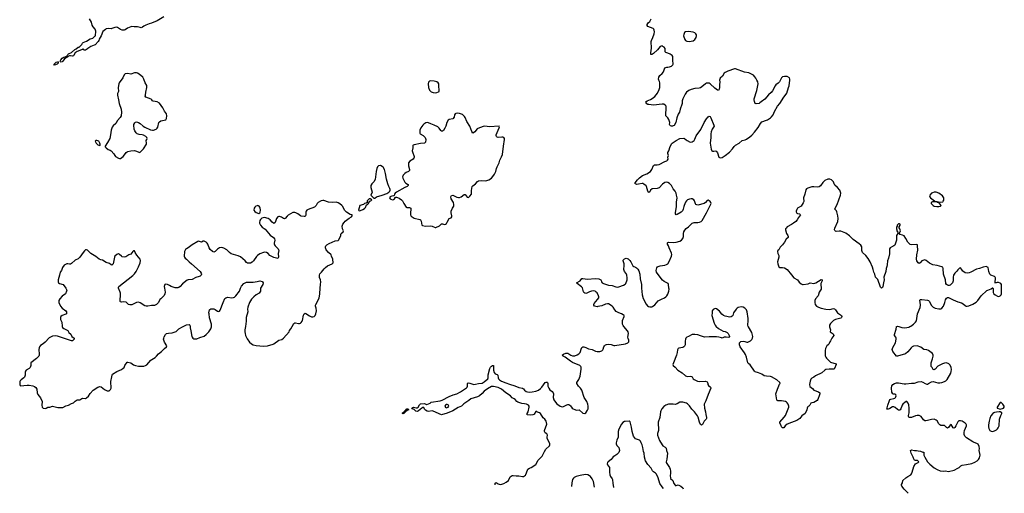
# Model space of a CAD drawing. Header units: inches. Extents: x 1954800 to 2060275, y 904969 to 1016298.
# Tile 4 of 77: x 1973611 to 1994518, y 906460 to 916511. Entities that reach past the tile are written whole.
import ezdxf

# ---------------------------------------------------------------- set-up
doc = ezdxf.new("R2010")
doc.units = ezdxf.units.IN
doc.header["$MEASUREMENT"] = 0
for name, color, linetype in [('B9970', 7, 'Continuous'), ('B9971', 7, 'Continuous'), ('B9980', 7, 'Continuous'), ('B9981', 7, 'Continuous'), ('B9990', 7, 'Continuous'), ('B9991', 7, 'Continuous')]:
    doc.layers.add(name, color=color, linetype=linetype)

msp = doc.modelspace()

# ---------------------------------------------------------------- linework, layer by layer
at = {"layer": 'B9970', "color": 6, "elevation": 700}
for points in [[(1974513, 910000), (1974521, 909981), (1974550, 909954), (1974608, 909928), (1974632, 909912), (1974651, 909870), (1974695, 909835), (1974719, 909790), (1974765, 909750), (1974765, 909730), (1974730, 909697), (1974710, 909695), (1974410, 909797), (1974370, 909803), (1974308, 909792), (1974264, 909776), (1974239, 909761), (1974150, 909665), (1974109, 909631), (1974050, 909593), (1974032, 909570), (1974024, 909550), (1974019, 909510), (1974027, 909410), (1974026, 909390), (1974018, 909370), (1973970, 909321), (1973848, 909232), (1973847, 909170), (1973834, 909130), (1973810, 909105), (1973745, 909070), (1973732, 909050), (1973727, 909033), (1973724, 908970), (1973714, 908926), (1973699, 908910), (1973644, 908870), (1973624, 908850), (1973615, 908830), (1973611, 908810), (1973615, 908790), (1973611, 908770), (1973618, 908750), (1973630, 908744), (1973767, 908753), (1973810, 908752), (1973890, 908737), (1973923, 908723), (1973950, 908706), (1973973, 908670), (1973984, 908590), (1973996, 908556), (1974050, 908484), (1974085, 908410), (1974089, 908390), (1974078, 908350), (1974078, 908330), (1974089, 908289), (1974110, 908263), (1974150, 908259), (1974170, 908268), (1974210, 908285), (1974250, 908290), (1974310, 908307), (1974423, 908283), (1974530, 908282), (1974590, 908313), (1974650, 908328), (1974710, 908365), (1974750, 908382), (1974790, 908418), (1974830, 908445), (1974890, 908445), (1974930, 908475), (1974950, 908481), (1975010, 908475), (1975030, 908484), (1975070, 908524), (1975110, 908579), (1975170, 908645), (1975270, 908711), (1975310, 908724), (1975339, 908719), (1975410, 908661), (1975470, 908633), (1975508, 908632), (1975521, 908639), (1975540, 908660), (1975550, 908690), (1975548, 908830), (1975570, 908930), (1975572, 908970), (1975581, 908990), (1975670, 909044), (1975770, 909088), (1975810, 909113), (1975828, 909132), (1975846, 909174), (1975890, 909241), (1975910, 909244), (1975970, 909232), (1976030, 909189), (1976070, 909170), (1976130, 909160), (1976250, 909161), (1976281, 909170), (1976310, 909189), (1976398, 909282), (1976420, 909300), (1976490, 909343), (1976519, 909370), (1976560, 909420), (1976625, 909470), (1976684, 909536), (1976728, 909570), (1976733, 909590), (1976686, 909666), (1976666, 909730), (1976668, 909752), (1976679, 909781), (1976708, 909832), (1976729, 909851), (1976770, 909860), (1976850, 909864), (1976890, 909876), (1976930, 909897), (1976990, 909950), (1977070, 909996), (1977079, 910000)], [(1977228, 910000), (1977229, 909970), (1977245, 909910), (1977266, 909790), (1977273, 909770), (1977290, 909751), (1977310, 909739), (1977330, 909736), (1977370, 909739), (1977435, 909765), (1977530, 909794), (1977570, 909827), (1977626, 909890), (1977668, 909950), (1977682, 909990), (1977682, 910000)], [(1978404, 910000), (1978394, 909930), (1978392, 909890), (1978395, 909850), (1978406, 909810), (1978438, 909738), (1978490, 909669), (1978530, 909635), (1978570, 909613), (1978630, 909599), (1978790, 909583), (1978870, 909592), (1978990, 909622), (1979010, 909632), (1979110, 909707), (1979174, 909726), (1979210, 909755), (1979330, 909888), (1979343, 909917), (1979370, 909950), (1979398, 910000)]]:
    msp.add_lwpolyline(points, dxfattribs=at)
at = {"layer": 'B9971', "color": 6}
for points, elevation in [([(1976673, 916570), (1976530, 916489), (1976410, 916435), (1976358, 916422), (1976286, 916394), (1976247, 916373), (1976221, 916350), (1976190, 916340), (1976170, 916342), (1976110, 916361), (1976043, 916357), (1975990, 916365), (1975970, 916363), (1975898, 916330), (1975850, 916295), (1975830, 916288), (1975810, 916287), (1975786, 916290), (1975750, 916303), (1975690, 916344), (1975670, 916351), (1975630, 916349), (1975570, 916322), (1975550, 916318), (1975490, 916325), (1975450, 916316), (1975430, 916305), (1975379, 916261), (1975344, 916170), (1975299, 916101), (1975291, 916070), (1975280, 916050), (1975210, 915980), (1975190, 915967), (1975119, 915941), (1975059, 915901), (1975050, 915890), (1975010, 915867), (1974985, 915865), (1974969, 915870), (1974968, 915888), (1974950, 915889), (1974940, 915880), (1974890, 915857), (1974830, 915839), (1974790, 915806), (1974763, 915757), (1974750, 915741), (1974730, 915739), (1974690, 915746), (1974670, 915745), (1974645, 915735), (1974630, 915720), (1974563, 915677), (1974530, 915633), (1974510, 915617), (1974490, 915611), (1974477, 915617), (1974471, 915630), (1974483, 915657), (1974510, 915692), (1974550, 915719), (1974576, 915724), (1974616, 915744), (1974632, 915770), (1974650, 915786), (1974710, 915814), (1974783, 915877), (1974809, 915890), (1974854, 915926), (1974870, 915931), (1974910, 915961), (1974930, 915983), (1974941, 916010), (1974956, 916024), (1975030, 916053), (1975110, 916102), (1975163, 916117), (1975210, 916167), (1975218, 916170), (1975230, 916270), (1975213, 916313), (1975170, 916362), (1975150, 916393), (1975137, 916457), (1975090, 916526)], 600), ([(1980000, 912662), (1979946, 912630), (1979930, 912612), (1979905, 912570), (1979868, 912532), (1979734, 912486), (1979708, 912470), (1979691, 912450), (1979683, 912430), (1979685, 912370), (1979678, 912350), (1979663, 912337), (1979650, 912333), (1979590, 912338), (1979570, 912347), (1979518, 912390), (1979473, 912413), (1979450, 912422), (1979410, 912421), (1979314, 912366), (1979290, 912344), (1979250, 912294), (1979238, 912290), (1979230, 912288), (1979210, 912295), (1979170, 912318), (1979130, 912333), (1979110, 912333), (1979094, 912326), (1979061, 912290), (1979034, 912206), (1979030, 912199), (1979010, 912189), (1978970, 912216), (1978930, 912263), (1978890, 912293), (1978810, 912312), (1978750, 912297), (1978727, 912273), (1978713, 912247), (1978703, 912210), (1978704, 912190), (1978722, 912150), (1978762, 912110), (1978822, 912062), (1978930, 911938), (1979001, 911890), (1979022, 911862), (1979025, 911830), (1979012, 911770), (1979012, 911750), (1979019, 911730), (1979034, 911710), (1979098, 911650), (1979109, 911629), (1979110, 911610), (1979102, 911550), (1979109, 911470), (1979090, 911445), (1979010, 911465), (1978950, 911490), (1978924, 911510), (1978887, 911550), (1978851, 911571), (1978810, 911575), (1978790, 911573), (1978710, 911544), (1978657, 911510), (1978636, 911484), (1978576, 911390), (1978550, 911364), (1978510, 911347), (1978470, 911343), (1978450, 911347), (1978430, 911361), (1978396, 911396), (1978296, 911475), (1978250, 911499), (1978103, 911543), (1978064, 911570), (1978010, 911625), (1977945, 911665), (1977906, 911674), (1977850, 911666), (1977810, 911641), (1977761, 911590), (1977730, 911579), (1977703, 911590), (1977654, 911634), (1977634, 911670), (1977607, 911750), (1977594, 911770), (1977570, 911790), (1977530, 911808), (1977510, 911808), (1977470, 911790), (1977410, 911811), (1977390, 911804), (1977274, 911730), (1977190, 911666), (1977150, 911649), (1977130, 911634), (1977109, 911590), (1977103, 911490), (1977108, 911470), (1977125, 911450), (1977153, 911430), (1977208, 911370), (1977261, 911330), (1977441, 911170), (1977466, 911130), (1977471, 911110), (1977465, 911090), (1977444, 911070), (1977422, 911058), (1977350, 911038), (1977270, 910994), (1977190, 910987), (1977170, 910980), (1977070, 910905), (1977021, 910850), (1976991, 910829), (1976970, 910821), (1976950, 910817), (1976910, 910818), (1976830, 910846), (1976790, 910873), (1976750, 910892), (1976710, 910900), (1976690, 910893), (1976679, 910850), (1976684, 910810), (1976702, 910730), (1976695, 910690), (1976679, 910661), (1976605, 910590), (1976589, 910570), (1976561, 910510), (1976516, 910464), (1976470, 910448), (1976410, 910448), (1976332, 910428), (1976294, 910430), (1976270, 910438), (1976170, 910499), (1976130, 910513), (1976090, 910509), (1975990, 910463), (1975950, 910457), (1975919, 910470), (1975870, 910513), (1975817, 910523), (1975770, 910518), (1975750, 910524), (1975747, 910530), (1975744, 910570), (1975753, 910650), (1975748, 910710), (1975746, 910730), (1975709, 910810), (1975707, 910830), (1975717, 910850), (1976010, 911080), (1976050, 911120), (1976086, 911170), (1976134, 911266), (1976166, 911350), (1976177, 911397), (1976172, 911430), (1976095, 911515), (1976065, 911570), (1976050, 911608), (1976030, 911609), (1976010, 911589), (1975970, 911534), (1975930, 911519), (1975864, 911476), (1975830, 911469), (1975790, 911476), (1975770, 911489), (1975731, 911531), (1975710, 911540), (1975690, 911537), (1975670, 911526), (1975630, 911490), (1975621, 911470), (1975593, 911330), (1975570, 911304), (1975550, 911307), (1975516, 911336), (1975450, 911358), (1975371, 911411), (1975330, 911418), (1975296, 911430), (1975230, 911483), (1975124, 911550), (1975050, 911621), (1975030, 911627), (1975010, 911624), (1974990, 911607), (1974958, 911570), (1974890, 911468), (1974850, 911439), (1974790, 911408), (1974710, 911336), (1974690, 911325), (1974670, 911325), (1974630, 911333), (1974610, 911330), (1974581, 911319), (1974558, 911302), (1974520, 911250), (1974499, 911190), (1974469, 911151), (1974457, 911090), (1974426, 910990), (1974428, 910950), (1974437, 910930), (1974455, 910915), (1974533, 910893), (1974590, 910810), (1974610, 910770), (1974608, 910750), (1974582, 910690), (1974510, 910644), (1974462, 910590), (1974442, 910550), (1974444, 910510), (1974480, 910430), (1974515, 910390), (1974590, 910330), (1974603, 910310), (1974608, 910290), (1974602, 910270), (1974590, 910261), (1974510, 910233), (1974486, 910210), (1974479, 910190), (1974479, 910150), (1974502, 910090), (1974509, 910009), (1974513, 910000)], 700), ([(1977682, 910000), (1977682, 910050), (1977642, 910182), (1977631, 910269), (1977630, 910291), (1977643, 910350), (1977650, 910361), (1977670, 910374), (1977710, 910377), (1977730, 910374), (1977761, 910361), (1977810, 910325), (1977830, 910317), (1977850, 910323), (1977870, 910347), (1977931, 910509), (1977970, 910592), (1977990, 910610), (1978030, 910624), (1978110, 910607), (1978150, 910612), (1978170, 910624), (1978197, 910650), (1978279, 910750), (1978300, 910810), (1978323, 910857), (1978370, 910909), (1978430, 910940), (1978450, 910943), (1978570, 910941), (1978650, 910952), (1978710, 910968), (1978757, 910957), (1978769, 910949), (1978779, 910930), (1978772, 910890), (1978726, 910814), (1978722, 910750), (1978713, 910727), (1978694, 910710), (1978629, 910671), (1978579, 910630), (1978530, 910581), (1978487, 910510), (1978455, 910410), (1978450, 910370), (1978453, 910310), (1978419, 910190), (1978419, 910110), (1978404, 910000)], 700), ([(1980000, 910992), (1979980, 911040), (1979974, 911070), (1979976, 911090), (1979986, 911114), (1980000, 911129)], 700), ([(1979398, 910000), (1979434, 910066), (1979450, 910076), (1979470, 910078), (1979530, 910064), (1979550, 910065), (1979570, 910072), (1979590, 910088), (1979609, 910111), (1979616, 910130), (1979637, 910243), (1979650, 910271), (1979670, 910280), (1979690, 910276), (1979767, 910227), (1979810, 910208), (1979833, 910207), (1979866, 910214), (1979886, 910234), (1979901, 910270), (1979911, 910330), (1979905, 910390), (1979893, 910430), (1979891, 910450), (1979897, 910470), (1979970, 910599), (1979987, 910690), (1979990, 910814), (1980000, 910894)], 700), ([(1977079, 910000), (1977150, 910034), (1977210, 910040), (1977223, 910030), (1977228, 910010), (1977228, 910000)], 700)]:
    msp.add_lwpolyline(points, dxfattribs=dict(at, elevation=elevation))
for points, elevation in [([(1974350, 915546), (1974339, 915550), (1974344, 915556), (1974345, 915570), (1974370, 915599), (1974388, 915612), (1974410, 915618), (1974434, 915610), (1974431, 915609), (1974427, 915590), (1974406, 915570)], 600), ([(1976090, 915385), (1976050, 915384), (1975970, 915358), (1975910, 915366), (1975850, 915359), (1975830, 915342), (1975800, 915280), (1975722, 915170), (1975715, 915150), (1975703, 915070), (1975708, 914990), (1975690, 914945), (1975685, 914910), (1975710, 914810), (1975724, 914730), (1975766, 914610), (1975773, 914550), (1975766, 914470), (1975746, 914434), (1975684, 914370), (1975652, 914310), (1975598, 914262), (1975572, 914228), (1975554, 914170), (1975540, 914070), (1975523, 913990), (1975478, 913902), (1975425, 913830), (1975426, 913810), (1975446, 913790), (1975490, 913759), (1975530, 913745), (1975556, 913730), (1975610, 913661), (1975628, 913628), (1975648, 913608), (1975710, 913570), (1975730, 913564), (1975750, 913568), (1975810, 913610), (1975839, 913641), (1975874, 913690), (1975890, 913704), (1975910, 913712), (1975970, 913726), (1976050, 913733), (1976090, 913723), (1976137, 913697), (1976150, 913694), (1976170, 913702), (1976240, 913770), (1976300, 913870), (1976305, 913890), (1976299, 913950), (1976311, 913970), (1976315, 913990), (1976307, 914010), (1976288, 914030), (1976239, 914059), (1976210, 914067), (1976150, 914072), (1976106, 914090), (1976081, 914110), (1976055, 914150), (1976042, 914190), (1976033, 914270), (1976037, 914290), (1976055, 914325), (1976070, 914337), (1976090, 914341), (1976130, 914332), (1976170, 914310), (1976235, 914250), (1976268, 914230), (1976390, 914174), (1976430, 914164), (1976450, 914165), (1976510, 914189), (1976533, 914210), (1976545, 914230), (1976566, 914330), (1976576, 914344), (1976610, 914365), (1976713, 914387), (1976728, 914412), (1976734, 914470), (1976730, 914510), (1976686, 914570), (1976650, 914640), (1976579, 914739), (1976530, 914766), (1976443, 914783), (1976429, 914790), (1976419, 914810), (1976403, 914823), (1976287, 914870), (1976278, 914890), (1976279, 914910), (1976286, 914970), (1976311, 915069), (1976311, 915111), (1976275, 915170), (1976248, 915250), (1976224, 915290), (1976150, 915353), (1976110, 915378)], 700), ([(1975230, 913944), (1975222, 913938), (1975216, 913930), (1975231, 913890), (1975270, 913857), (1975310, 913838), (1975322, 913850), (1975321, 913870), (1975315, 913890), (1975292, 913930), (1975270, 913941), (1975250, 913944)], 700), ([(1978670, 912566), (1978650, 912564), (1978627, 912553), (1978601, 912530), (1978588, 912510), (1978582, 912470), (1978602, 912442), (1978630, 912421), (1978690, 912398), (1978709, 912411), (1978716, 912424), (1978723, 912470), (1978717, 912517), (1978710, 912535), (1978694, 912554)], 700)]:
    msp.add_lwpolyline(points, close=True, dxfattribs=dict(at, elevation=elevation))
at = {"layer": 'B9980', "color": 6, "elevation": 600}
for points in [[(1983705, 906636), (1983707, 906670), (1983710, 906676), (1983730, 906687), (1983750, 906678), (1983770, 906660), (1983810, 906645), (1983850, 906652), (1983893, 906670), (1983942, 906698), (1983987, 906730), (1984028, 906812), (1984065, 906835), (1984090, 906837), (1984152, 906828), (1984210, 906830), (1984290, 906814), (1984310, 906817), (1984330, 906827), (1984350, 906847), (1984358, 906862), (1984390, 906950), (1984403, 906970), (1984433, 906990), (1984470, 907006), (1984569, 907070), (1984620, 907160), (1984704, 907250), (1984754, 907346), (1984786, 907394), (1984863, 907470), (1984869, 907490), (1984869, 907510), (1984813, 907630), (1984809, 907650), (1984816, 907696), (1984801, 907721), (1984770, 907746), (1984752, 907770), (1984752, 907790), (1984803, 907930), (1984800, 907960), (1984787, 907990), (1984758, 908030), (1984724, 908064), (1984670, 908152), (1984650, 908170), (1984605, 908185), (1984590, 908199), (1984570, 908194), (1984538, 908142), (1984529, 908131), (1984510, 908122), (1984450, 908117), (1984386, 908126), (1984383, 908130), (1984386, 908150), (1984406, 908190), (1984431, 908290), (1984430, 908310), (1984414, 908330), (1984371, 908351), (1984330, 908360), (1984270, 908365), (1984190, 908397), (1984168, 908410), (1984130, 908450), (1984110, 908464), (1984065, 908485), (1984030, 908530), (1983935, 908595), (1983840, 908670), (1983770, 908704), (1983670, 908729), (1983630, 908724), (1983542, 908678), (1983475, 908630), (1983430, 908576), (1983376, 908530), (1983331, 908510), (1983190, 908465), (1983148, 908430), (1983041, 908359), (1982989, 908311), (1982918, 908282), (1982810, 908210), (1982690, 908161), (1982618, 908142), (1982590, 908129), (1982570, 908125), (1982390, 908204), (1982370, 908207), (1982290, 908199), (1982265, 908205), (1982225, 908225), (1982204, 908244), (1982190, 908282), (1982170, 908279), (1982150, 908270), (1982081, 908210), (1982050, 908198), (1982024, 908204), (1981990, 908236), (1981942, 908250), (1981938, 908270), (1981970, 908290), (1982030, 908273), (1982050, 908272), (1982070, 908285), (1982100, 908340), (1982123, 908357), (1982204, 908364), (1982250, 908342), (1982257, 908343), (1982326, 908374), (1982350, 908396), (1982538, 908422), (1982583, 908437), (1982730, 908516), (1982813, 908547), (1982891, 908569), (1982970, 908610), (1983100, 908700), (1983110, 908710), (1983117, 908730), (1983118, 908790), (1983130, 908804), (1983170, 908799), (1983230, 908773), (1983250, 908770), (1983290, 908775), (1983350, 908790), (1983430, 908796), (1983470, 908822), (1983550, 908890), (1983556, 908910), (1983555, 908975), (1983597, 909110), (1983610, 909136), (1983630, 909157), (1983650, 909171), (1983670, 909172), (1983670, 909070), (1983685, 909025), (1983710, 908998), (1983750, 908984), (1983766, 908970), (1983774, 908910), (1983781, 908890), (1983798, 908870), (1983843, 908843), (1983930, 908803), (1984010, 908773), (1984122, 908742), (1984210, 908708), (1984289, 908689), (1984310, 908675), (1984330, 908649), (1984362, 908622), (1984390, 908613), (1984429, 908609), (1984490, 908612), (1984570, 908628), (1984625, 908650), (1984670, 908682), (1984699, 908710), (1984770, 908808), (1984790, 908820), (1984810, 908819), (1984818, 908810), (1984824, 908790), (1984828, 908730), (1984843, 908690), (1984870, 908657), (1984920, 908620), (1984938, 908590), (1984942, 908570), (1984939, 908490), (1984950, 908440), (1985009, 908369), (1985041, 908341), (1985090, 908310), (1985130, 908298), (1985158, 908302), (1985230, 908340), (1985250, 908345), (1985270, 908342), (1985290, 908333), (1985310, 908317), (1985343, 908263), (1985361, 908250), (1985395, 908235), (1985430, 908226), (1985490, 908231), (1985570, 908163), (1985610, 908156), (1985630, 908171), (1985670, 908227), (1985680, 908250), (1985683, 908310), (1985673, 908350), (1985650, 908410), (1985609, 908469), (1985596, 908496), (1985546, 908650), (1985536, 908670), (1985522, 908690), (1985478, 908730), (1985443, 908790), (1985442, 908810), (1985485, 908875), (1985512, 908948), (1985534, 909094), (1985530, 909137), (1985524, 909150), (1985502, 909170), (1985350, 909236), (1985303, 909263), (1985190, 909348), (1985150, 909370), (1985132, 909390), (1985156, 909410), (1985210, 909433), (1985230, 909436), (1985250, 909432), (1985313, 909393), (1985350, 909380), (1985400, 909380), (1985445, 909395), (1985482, 909418), (1985510, 909449), (1985540, 909540), (1985550, 909557), (1985570, 909570), (1985590, 909570), (1985630, 909557), (1985690, 909529), (1985769, 909509), (1985838, 909478), (1985870, 909470), (1985930, 909469), (1985970, 909484), (1985990, 909501), (1986001, 909519), (1986014, 909570), (1986027, 909590), (1986049, 909612), (1986070, 909620), (1986110, 909624), (1986170, 909620), (1986230, 909596), (1986250, 909596), (1986471, 909629), (1986522, 909650), (1986546, 909674), (1986547, 909710), (1986528, 909748), (1986525, 909770), (1986539, 909850), (1986530, 909884), (1986515, 909910), (1986440, 910000)], [(1988402, 910000), (1988450, 909960), (1988550, 909902), (1988590, 909891), (1988630, 909871), (1988651, 909850), (1988676, 909810), (1988685, 909790), (1988680, 909780), (1988671, 909769), (1988610, 909775), (1988570, 909772), (1988530, 909755), (1988510, 909756), (1988455, 909775), (1988410, 909778), (1988250, 909783), (1988150, 909776), (1988110, 909785), (1988070, 909803), (1988010, 909821), (1987950, 909833), (1987892, 909828), (1987810, 909791), (1987776, 909770), (1987757, 909750), (1987746, 909730), (1987739, 909690), (1987740, 909610), (1987730, 909584), (1987714, 909566), (1987690, 909553), (1987610, 909542), (1987591, 909530), (1987583, 909517), (1987577, 909503), (1987572, 909450), (1987560, 909390), (1987491, 909230), (1987479, 909190), (1987486, 909170), (1987530, 909137), (1987584, 909070), (1987677, 909017), (1987747, 908950), (1987790, 908941), (1987850, 908944), (1987878, 908938), (1987892, 908930), (1987912, 908892), (1987930, 908873), (1988003, 908843), (1988050, 908834), (1988170, 908837), (1988205, 908825), (1988218, 908810), (1988225, 908790), (1988225, 908770), (1988236, 908750), (1988279, 908710), (1988286, 908690), (1988230, 908555), (1988181, 908419), (1988143, 908350), (1988153, 908267), (1988172, 908190), (1988179, 908130), (1988194, 908066), (1988196, 908050), (1988190, 908034), (1988146, 907994), (1988110, 907918), (1988090, 907907), (1988070, 907918), (1988043, 907970), (1988018, 908078), (1988006, 908106), (1987937, 908190), (1987884, 908244), (1987830, 908313), (1987790, 908358), (1987770, 908370), (1987694, 908394), (1987650, 908396), (1987630, 908391), (1987570, 908360), (1987530, 908347), (1987490, 908348), (1987466, 908354), (1987386, 908354), (1987330, 908329), (1987290, 908301), (1987248, 908252), (1987226, 908210), (1987219, 908190), (1987206, 908070), (1987168, 907970), (1987172, 907790), (1987152, 907730), (1987152, 907690), (1987199, 907579), (1987254, 907490), (1987270, 907469), (1987316, 907436), (1987335, 907415), (1987346, 907366), (1987369, 907310), (1987355, 907185), (1987339, 907130), (1987341, 907110), (1987350, 907090), (1987407, 907007), (1987426, 906970), (1987431, 906930), (1987431, 906889), (1987424, 906830), (1987427, 906787), (1987433, 906773), (1987476, 906730), (1987501, 906670), (1987529, 906630), (1987530, 906622), (1987550, 906623), (1987590, 906640), (1987652, 906612), (1987690, 906579), (1987698, 906556)], [(1990000, 907965), (1989907, 907930), (1989866, 907895), (1989854, 907870), (1989836, 907850), (1989830, 907846), (1989808, 907848), (1989790, 907869), (1989780, 907900), (1989749, 907950), (1989749, 907970), (1989845, 908075), (1989870, 908110), (1989930, 908252), (1989941, 908290), (1989941, 908310), (1989929, 908350), (1989910, 908379), (1989890, 908397), (1989870, 908405), (1989790, 908421), (1989730, 908419), (1989710, 908424), (1989692, 908432), (1989685, 908445), (1989670, 908570), (1989703, 908670), (1989747, 908773), (1989759, 908790), (1989755, 908810), (1989687, 908867), (1989575, 908935), (1989550, 908941), (1989467, 908947), (1989416, 908956), (1989366, 908986), (1989297, 909017), (1989230, 909039), (1989217, 909050), (1989125, 909185), (1989090, 909210), (1989072, 909232), (1989042, 909350), (1989022, 909402), (1989001, 909441), (1988911, 909570), (1988893, 909610), (1988894, 909650), (1988909, 909670), (1988922, 909678), (1988973, 909687), (1989010, 909683), (1989050, 909669), (1989070, 909667), (1989130, 909697), (1989158, 909722), (1989174, 909750), (1989177, 909790), (1989159, 909870), (1989084, 909990), (1989080, 910000)], [(1987278, 906564), (1987250, 906594), (1987206, 906666), (1987170, 906789), (1987130, 906866), (1987110, 906887), (1987070, 906914), (1987050, 906934), (1987019, 906990), (1986948, 907070), (1986899, 907150), (1986878, 907230), (1986870, 907309), (1986859, 907350), (1986845, 907430), (1986830, 907485), (1986810, 907534), (1986790, 907566), (1986770, 907585), (1986690, 907618), (1986642, 907670), (1986613, 907770), (1986605, 907865), (1986570, 907979), (1986550, 907992), (1986470, 907986), (1986450, 907981), (1986419, 907961), (1986390, 907926), (1986330, 907819), (1986317, 907770), (1986318, 907650), (1986293, 907590), (1986276, 907530), (1986276, 907510), (1986290, 907477), (1986336, 907430), (1986346, 907370), (1986343, 907350), (1986330, 907325), (1986290, 907280), (1986250, 907252), (1986209, 907231), (1986170, 907176), (1986106, 907130), (1986091, 907110), (1986085, 907085), (1986090, 907061), (1986115, 907035), (1986132, 907010), (1986133, 906907), (1986139, 906850), (1986155, 906815), (1986189, 906770), (1986195, 906755), (1986204, 906670), (1986221, 906590), (1986223, 906585)], [(1985818, 906593), (1985795, 906710), (1985770, 906768), (1985730, 906816), (1985710, 906832), (1985676, 906850), (1985630, 906861), (1985550, 906848), (1985510, 906835), (1985424, 906816), (1985385, 906795), (1985370, 906781), (1985352, 906750), (1985336, 906684), (1985325, 906603)]]:
    msp.add_lwpolyline(points, dxfattribs=at)
for points in [[(1981746, 908146), (1981739, 908150), (1981741, 908170), (1981781, 908199), (1981790, 908214), (1981801, 908219), (1981829, 908250), (1981851, 908250), (1981872, 908230), (1981850, 908225), (1981817, 908203), (1981770, 908150)], [(1982690, 908342), (1982670, 908341), (1982651, 908330), (1982641, 908310), (1982643, 908303), (1982648, 908288), (1982659, 908279), (1982670, 908274), (1982690, 908278), (1982710, 908291), (1982724, 908310), (1982710, 908334)]]:
    msp.add_lwpolyline(points, close=True, dxfattribs=at)
at = {"layer": 'B9981', "color": 6}
for points, elevation in [([(1986440, 910000), (1986422, 910022), (1986408, 910050), (1986411, 910130), (1986445, 910210), (1986444, 910230), (1986426, 910250), (1986392, 910272), (1986330, 910290), (1986279, 910319), (1986250, 910350), (1986213, 910410), (1986194, 910430), (1986110, 910478), (1986090, 910483), (1986050, 910476), (1985970, 910440), (1985890, 910422), (1985870, 910419), (1985842, 910422), (1985819, 910430), (1985801, 910450), (1985801, 910470), (1985812, 910490), (1985883, 910570), (1985905, 910610), (1985907, 910630), (1985903, 910650), (1985870, 910712), (1985855, 910730), (1985830, 910748), (1985790, 910758), (1985753, 910753), (1985710, 910738), (1985650, 910707), (1985630, 910703), (1985610, 910707), (1985590, 910721), (1985579, 910739), (1985558, 910818), (1985539, 910839), (1985446, 910910), (1985433, 910930), (1985509, 910970), (1985550, 911015), (1985570, 911017), (1985670, 911007), (1985830, 911017), (1985905, 911010), (1985938, 910998), (1985951, 910990), (1985958, 910978), (1985967, 910950), (1985981, 910930), (1986010, 910913), (1986110, 910877), (1986190, 910867), (1986270, 910839), (1986310, 910835), (1986330, 910839), (1986430, 910876), (1986465, 910895), (1986479, 910910), (1986507, 910993), (1986509, 911030), (1986503, 911090), (1986486, 911126), (1986455, 911170), (1986442, 911210), (1986441, 911230), (1986448, 911272), (1986447, 911330), (1986427, 911390), (1986428, 911410), (1986450, 911437), (1986492, 911452), (1986530, 911434), (1986563, 911403), (1986588, 911370), (1986631, 911290), (1986650, 911275), (1986690, 911261), (1986710, 911247), (1986737, 911217), (1986760, 911180), (1986782, 911110), (1986787, 911010), (1986814, 910890), (1986815, 910810), (1986830, 910670), (1986852, 910592), (1986910, 910475), (1986940, 910440), (1986964, 910424), (1986990, 910415), (1987030, 910418), (1987050, 910427), (1987097, 910463), (1987170, 910542), (1987237, 910583), (1987301, 910610), (1987332, 910630), (1987350, 910651), (1987372, 910688), (1987393, 910750), (1987399, 910790), (1987397, 910810), (1987385, 910890), (1987377, 910910), (1987353, 910930), (1987295, 910955), (1987263, 910983), (1987150, 911130), (1987136, 911156), (1987128, 911190), (1987138, 911242), (1987155, 911265), (1987170, 911276), (1987210, 911290), (1987310, 911302), (1987344, 911316), (1987370, 911332), (1987401, 911379), (1987448, 911490), (1987457, 911530), (1987450, 911559), (1987401, 911670), (1987390, 911710), (1987368, 911750), (1987365, 911775), (1987375, 911785), (1987390, 911790), (1987490, 911782), (1987548, 911788), (1987630, 911810), (1987661, 911830), (1987690, 911870), (1987707, 911910), (1987707, 911970), (1987714, 912010), (1987735, 912045), (1987763, 912077), (1987810, 912113), (1987890, 912193), (1987930, 912205), (1988012, 912208), (1988046, 912214), (1988081, 912230), (1988102, 912250), (1988196, 912410), (1988292, 912610), (1988289, 912630), (1988275, 912650), (1988230, 912682), (1988207, 912673), (1988170, 912629), (1988148, 912612), (1988010, 912578), (1987990, 912580), (1987970, 912587), (1987960, 912600), (1987941, 912670), (1987926, 912690), (1987888, 912708), (1987870, 912710), (1987830, 912704), (1987790, 912685), (1987770, 912666), (1987750, 912636), (1987717, 912570), (1987710, 912549), (1987702, 912490), (1987686, 912454), (1987654, 912426), (1987570, 912375), (1987550, 912369), (1987535, 912390), (1987533, 912410), (1987560, 912550), (1987558, 912642), (1987568, 912730), (1987559, 912790), (1987548, 912830), (1987530, 912873), (1987490, 912924), (1987451, 912990), (1987410, 913032), (1987370, 913057), (1987350, 913063), (1987310, 913057), (1987260, 913020), (1987190, 912943), (1987150, 912928), (1987042, 912918), (1987007, 912893), (1986990, 912861), (1986970, 912843), (1986950, 912870), (1986923, 912970), (1986910, 912987), (1986864, 913024), (1986850, 913034), (1986830, 913037), (1986750, 913017), (1986715, 913015), (1986686, 913026), (1986681, 913030), (1986679, 913050), (1986727, 913113), (1986770, 913157), (1986836, 913204), (1986930, 913237), (1987003, 913290), (1987033, 913330), (1987070, 913417), (1987090, 913428), (1987150, 913428), (1987190, 913435), (1987310, 913505), (1987350, 913519), (1987369, 913531), (1987378, 913550), (1987373, 913590), (1987384, 913630), (1987373, 913670), (1987375, 913690), (1987396, 913730), (1987422, 913818), (1987456, 913884), (1987466, 913894), (1987552, 913948), (1987630, 913988), (1987710, 913997), (1987730, 913991), (1987760, 913960), (1987784, 913944), (1987850, 913914), (1987890, 913920), (1987930, 913945), (1987950, 913977), (1987977, 914043), (1988076, 914184), (1988142, 914330), (1988192, 914410), (1988230, 914453), (1988250, 914464), (1988270, 914455), (1988285, 914430), (1988353, 914273), (1988356, 914250), (1988318, 914190), (1988295, 914130), (1988288, 914092), (1988288, 914010), (1988273, 913890), (1988290, 913766), (1988310, 913731), (1988324, 913724), (1988350, 913722), (1988390, 913728), (1988410, 913717), (1988429, 913689), (1988456, 913596), (1988470, 913583), (1988490, 913579), (1988530, 913588), (1988594, 913626), (1988682, 913698), (1988744, 913770), (1988779, 913821), (1988810, 913848), (1988890, 913892), (1988950, 913944), (1989017, 913963), (1989044, 913976), (1989116, 914024), (1989160, 914060), (1989216, 914124), (1989290, 914222), (1989341, 914310), (1989370, 914342), (1989390, 914354), (1989450, 914369), (1989490, 914387), (1989550, 914425), (1989578, 914450), (1989608, 914490), (1989638, 914562), (1989705, 914675), (1989750, 914732), (1989833, 914867), (1989886, 914930), (1989897, 914950), (1989939, 915070), (1989949, 915110), (1989966, 915230), (1989965, 915250), (1989955, 915275), (1989910, 915303), (1989850, 915309), (1989810, 915301), (1989790, 915279), (1989741, 915190), (1989715, 915165), (1989670, 915132), (1989650, 915109), (1989596, 915004), (1989570, 914968), (1989510, 914916), (1989430, 914827), (1989353, 914770), (1989330, 914747), (1989310, 914732), (1989250, 914724), (1989229, 914730), (1989214, 914774), (1989208, 914808), (1989210, 914830), (1989260, 915010), (1989290, 915150), (1989282, 915190), (1989264, 915230), (1989245, 915270), (1989221, 915301), (1989190, 915332), (1989090, 915380), (1989001, 915401), (1988810, 915470), (1988790, 915468), (1988650, 915422), (1988588, 915392), (1988570, 915377), (1988535, 915310), (1988487, 915270), (1988474, 915250), (1988470, 915230), (1988477, 915190), (1988468, 915130), (1988470, 915070), (1988465, 915035), (1988450, 915009), (1988430, 915017), (1988370, 915061), (1988270, 915153), (1988250, 915161), (1988210, 915167), (1988190, 915162), (1988170, 915150), (1988097, 915083), (1988070, 915066), (1988042, 915058), (1987950, 915049), (1987870, 915030), (1987818, 915010), (1987770, 914971), (1987739, 914930), (1987689, 914830), (1987677, 914790), (1987677, 914730), (1987672, 914710), (1987634, 914610), (1987619, 914550), (1987594, 914506), (1987565, 914430), (1987543, 914330), (1987511, 914269), (1987490, 914255), (1987470, 914248), (1987450, 914248), (1987430, 914255), (1987415, 914270), (1987410, 914286), (1987413, 914330), (1987397, 914390), (1987370, 914429), (1987334, 914470), (1987330, 914486), (1987341, 914650), (1987336, 914676), (1987320, 914700), (1987290, 914715), (1987250, 914720), (1987070, 914695), (1986970, 914708), (1986950, 914712), (1986926, 914726), (1986913, 914750), (1986909, 914770), (1986934, 914790), (1987006, 914814), (1987044, 914836), (1987099, 914881), (1987155, 914950), (1987192, 915030), (1987202, 915070), (1987206, 915170), (1987198, 915198), (1987179, 915230), (1987176, 915250), (1987182, 915290), (1987203, 915330), (1987254, 915370), (1987278, 915402), (1987313, 915487), (1987350, 915507), (1987370, 915503), (1987406, 915510), (1987450, 915527), (1987479, 915550), (1987489, 915570), (1987489, 915590), (1987477, 915630), (1987482, 915702), (1987478, 915730), (1987462, 915750), (1987420, 915780), (1987370, 915804), (1987330, 915815), (1987315, 915830), (1987317, 915897), (1987295, 915930), (1987270, 915945), (1987250, 915953), (1987210, 915939), (1987152, 915868), (1987070, 915792), (1987050, 915776), (1987030, 915769), (1987009, 915770), (1987009, 915810), (1987023, 915910), (1987018, 916050), (1987023, 916070), (1987053, 916130), (1987082, 916210), (1987088, 916250), (1987086, 916286), (1987077, 916310), (1987062, 916322), (1986947, 916370), (1986931, 916390), (1986931, 916410), (1986954, 916446), (1986990, 916472), (1987017, 916530)], 600), ([(1980000, 911129), (1980020, 911150), (1980075, 911225), (1980105, 911255), (1980150, 911287), (1980249, 911330), (1980266, 911354), (1980259, 911430), (1980235, 911495), (1980221, 911521), (1980170, 911567), (1980120, 911630), (1980103, 911670), (1980106, 911694), (1980113, 911710), (1980134, 911730), (1980181, 911759), (1980310, 911816), (1980370, 911823), (1980390, 911836), (1980430, 911930), (1980430, 911950), (1980436, 911970), (1980479, 912010), (1980483, 912030), (1980467, 912070), (1980461, 912130), (1980470, 912170), (1980497, 912210), (1980523, 912237), (1980610, 912300), (1980659, 912330), (1980673, 912350), (1980669, 912369), (1980630, 912376), (1980550, 912428), (1980507, 912470), (1980470, 912543), (1980450, 912567), (1980410, 912601), (1980370, 912623), (1980330, 912635), (1980250, 912632), (1980170, 912641), (1980070, 912672), (1980044, 912676), (1980010, 912668), (1980000, 912662)], 700), ([(1990000, 912167), (1989910, 912117), (1989883, 912090), (1989872, 912070), (1989872, 912050), (1989896, 911976), (1989924, 911930), (1989931, 911910), (1989925, 911890), (1989888, 911852), (1989850, 911787), (1989810, 911732), (1989758, 911682), (1989730, 911630), (1989711, 911610), (1989704, 911590), (1989710, 911550), (1989727, 911510), (1989732, 911470), (1989701, 911370), (1989708, 911330), (1989730, 911267), (1989750, 911250), (1989810, 911250), (1989850, 911243), (1989910, 911210), (1990000, 911098)], 600), ([(1980000, 910894), (1980007, 910950), (1980001, 910990), (1980000, 910992)], 700), ([(1989080, 910000), (1989070, 910028), (1989078, 910130), (1989077, 910170), (1989061, 910310), (1989045, 910350), (1989010, 910387), (1988970, 910412), (1988930, 910420), (1988870, 910405), (1988844, 910390), (1988822, 910370), (1988770, 910290), (1988750, 910230), (1988742, 910218), (1988718, 910202), (1988690, 910198), (1988590, 910217), (1988552, 910232), (1988519, 910259), (1988470, 910327), (1988410, 910377), (1988390, 910384), (1988363, 910377), (1988338, 910362), (1988315, 910330), (1988317, 910290), (1988311, 910230), (1988356, 910070), (1988376, 910030), (1988390, 910010), (1988402, 910000)], 600)]:
    msp.add_lwpolyline(points, dxfattribs=dict(at, elevation=elevation))
for points, elevation in [([(1987810, 916259), (1987750, 916253), (1987730, 916239), (1987710, 916198), (1987708, 916170), (1987731, 916091), (1987750, 916071), (1987777, 916057), (1987830, 916051), (1987870, 916053), (1987910, 916066), (1987947, 916090), (1987976, 916130), (1987984, 916170), (1987981, 916190), (1987970, 916212), (1987950, 916229), (1987910, 916244)], 600), ([(1982330, 915213), (1982310, 915205), (1982290, 915182), (1982282, 915150), (1982289, 915069), (1982310, 915016), (1982350, 914982), (1982390, 914963), (1982430, 914956), (1982470, 914963), (1982502, 914978), (1982515, 914990), (1982513, 915130), (1982509, 915150), (1982497, 915170), (1982469, 915190), (1982410, 915209)], 700), ([(1982910, 914530), (1982870, 914521), (1982857, 914510), (1982846, 914490), (1982838, 914442), (1982811, 914410), (1982730, 914393), (1982710, 914382), (1982678, 914330), (1982657, 914250), (1982640, 914210), (1982610, 914161), (1982590, 914143), (1982570, 914144), (1982550, 914160), (1982516, 914210), (1982490, 914235), (1982410, 914272), (1982338, 914298), (1982290, 914323), (1982270, 914328), (1982238, 914322), (1982190, 914292), (1982168, 914270), (1982130, 914217), (1982110, 914170), (1982106, 914106), (1982113, 914090), (1982176, 914056), (1982218, 914010), (1982234, 913970), (1982230, 913915), (1982209, 913891), (1982118, 913882), (1981984, 913856), (1981969, 913851), (1981961, 913839), (1981957, 913830), (1981959, 913790), (1981945, 913730), (1981948, 913710), (1981987, 913610), (1981990, 913590), (1981982, 913570), (1981966, 913554), (1981893, 913507), (1981870, 913470), (1981866, 913410), (1981887, 913330), (1981886, 913310), (1981880, 913300), (1981870, 913290), (1981815, 913265), (1981790, 913250), (1981756, 913210), (1981744, 913190), (1981742, 913178), (1981748, 913150), (1981786, 913066), (1981810, 913044), (1981844, 913024), (1981856, 913010), (1981861, 912990), (1981841, 912970), (1981790, 912950), (1981610, 912849), (1981584, 912830), (1981571, 912810), (1981560, 912780), (1981547, 912773), (1981510, 912767), (1981490, 912758), (1981479, 912750), (1981466, 912730), (1981475, 912710), (1981490, 912700), (1981530, 912691), (1981550, 912696), (1981569, 912710), (1981590, 912742), (1981610, 912744), (1981630, 912740), (1981670, 912723), (1981719, 912690), (1981738, 912670), (1981769, 912610), (1981815, 912535), (1981830, 912524), (1981890, 912528), (1981913, 912513), (1981916, 912490), (1981909, 912410), (1981912, 912370), (1981924, 912344), (1981944, 912324), (1981990, 912298), (1982110, 912272), (1982124, 912264), (1982138, 912238), (1982150, 912150), (1982161, 912141), (1982230, 912132), (1982330, 912136), (1982367, 912127), (1982430, 912101), (1982450, 912104), (1982524, 912135), (1982550, 912167), (1982570, 912181), (1982590, 912181), (1982630, 912165), (1982650, 912171), (1982670, 912187), (1982690, 912211), (1982730, 912290), (1982772, 912308), (1982787, 912330), (1982787, 912350), (1982770, 912410), (1982771, 912449), (1982799, 912510), (1982827, 912553), (1982831, 912589), (1982823, 912630), (1982773, 912710), (1982769, 912751), (1982774, 912766), (1982783, 912777), (1982810, 912784), (1982890, 912744), (1982930, 912735), (1982950, 912736), (1982987, 912753), (1983050, 912802), (1983070, 912802), (1983110, 912745), (1983130, 912740), (1983150, 912746), (1983170, 912763), (1983201, 912810), (1983206, 912830), (1983204, 912884), (1983208, 912928), (1983221, 912970), (1983234, 912986), (1983286, 913030), (1983330, 913080), (1983352, 913088), (1983410, 913096), (1983510, 913094), (1983570, 913110), (1983630, 913150), (1983659, 913181), (1983695, 913230), (1983723, 913290), (1983736, 913350), (1983752, 913390), (1983793, 913470), (1983806, 913533), (1983842, 913598), (1983863, 913650), (1983882, 913830), (1983903, 913970), (1983902, 913990), (1983890, 914009), (1983870, 914019), (1983850, 914021), (1983770, 914012), (1983750, 914018), (1983732, 914032), (1983727, 914050), (1983730, 914070), (1983794, 914215), (1983797, 914237), (1983789, 914249), (1983590, 914235), (1983490, 914250), (1983450, 914247), (1983337, 914203), (1983326, 914194), (1983278, 914130), (1983250, 914109), (1983230, 914106), (1983210, 914135), (1983172, 914250), (1983107, 914350), (1983073, 914433), (1983057, 914457), (1983030, 914485), (1983010, 914498), (1982950, 914522)], 700), ([(1981270, 913419), (1981230, 913409), (1981210, 913389), (1981191, 913350), (1981178, 913290), (1981158, 913122), (1981131, 913069), (1981088, 913030), (1981070, 912990), (1981070, 912950), (1981093, 912850), (1981068, 912788), (1981130, 912722), (1981150, 912726), (1981190, 912750), (1981310, 912787), (1981410, 912825), (1981450, 912850), (1981468, 912870), (1981478, 912890), (1981477, 912910), (1981470, 912929), (1981448, 912968), (1981426, 913026), (1981401, 913130), (1981380, 913250), (1981356, 913330), (1981330, 913378), (1981310, 913396)], 700), ([(1981050, 912708), (1981033, 912707), (1980992, 912670), (1980992, 912650), (1980986, 912634), (1980970, 912618), (1980930, 912608), (1980913, 912587), (1980832, 912570), (1980822, 912518), (1980805, 912470), (1980810, 912462), (1980830, 912458), (1980850, 912465), (1980897, 912483), (1980934, 912506), (1980952, 912528), (1980976, 912584), (1980998, 912590), (1981010, 912602), (1981043, 912657), (1981066, 912670), (1981086, 912690)], 700)]:
    msp.add_lwpolyline(points, close=True, dxfattribs=dict(at, elevation=elevation))
at = {"layer": 'B9990', "color": 6, "elevation": 600}
for points in [[(1990803, 910000), (1990803, 909990), (1990825, 909930), (1990822, 909890), (1990838, 909870), (1990881, 909841), (1990891, 909830), (1990895, 909810), (1990853, 909750), (1990830, 909699), (1990810, 909674), (1990790, 909624), (1990779, 909610), (1990750, 909590), (1990743, 909577), (1990723, 909530), (1990716, 909490), (1990713, 909410), (1990717, 909377), (1990728, 909350), (1990743, 909330), (1990830, 909246), (1990948, 909208), (1990951, 909190), (1990913, 909107), (1990904, 909096), (1990888, 909092), (1990796, 909096), (1990730, 909086), (1990710, 909074), (1990646, 909014), (1990509, 908951), (1990470, 908923), (1990430, 908901), (1990410, 908879), (1990397, 908843), (1990384, 908770), (1990390, 908726), (1990446, 908686), (1990476, 908650), (1990576, 908610), (1990599, 908590), (1990602, 908570), (1990596, 908550), (1990557, 908450), (1990541, 908430), (1990510, 908407), (1990470, 908390), (1990430, 908382), (1990410, 908370), (1990390, 908329), (1990370, 908309), (1990350, 908302), (1990338, 908290), (1990331, 908270), (1990327, 908230), (1990291, 908150), (1990219, 908101), (1990175, 908045), (1990110, 908007), (1990000, 907965)], [(1992479, 906460), (1992391, 906550), (1992345, 906610), (1992335, 906630), (1992336, 906650), (1992355, 906685), (1992366, 906734), (1992429, 906790), (1992470, 906819), (1992530, 906851), (1992545, 906875), (1992559, 906910), (1992594, 907030), (1992633, 907087), (1992686, 907110), (1992702, 907130), (1992674, 907154), (1992630, 907157), (1992610, 907163), (1992604, 907170), (1992584, 907224), (1992543, 907310), (1992529, 907371), (1992550, 907385), (1992610, 907371), (1992651, 907371), (1992690, 907358), (1992737, 907357), (1992790, 907332), (1992812, 907332), (1992811, 907270), (1992827, 907230), (1992885, 907125), (1992935, 907075), (1993030, 906999), (1993090, 906965), (1993158, 906938), (1993230, 906930), (1993270, 906939), (1993330, 906921), (1993450, 906950), (1993533, 906990), (1993563, 907010), (1993597, 907043), (1993624, 907056), (1993712, 907068), (1993830, 907094), (1993890, 907117), (1993939, 907150), (1993970, 907178), (1993989, 907210), (1994003, 907270), (1994001, 907301), (1993983, 907370), (1993989, 907410), (1993986, 907450), (1993960, 907500), (1993938, 907518), (1993877, 907537), (1993850, 907553), (1993714, 907634), (1993681, 907670), (1993663, 907710), (1993665, 907750), (1993675, 907790), (1993712, 907890), (1993715, 907910), (1993709, 907930), (1993690, 907949), (1993622, 907990), (1993590, 908000), (1993570, 907998), (1993550, 907995), (1993530, 907977), (1993490, 907889), (1993470, 907856), (1993450, 907839), (1993429, 907850), (1993390, 907922), (1993370, 907904), (1993330, 907853), (1993310, 907845), (1993290, 907853), (1993250, 907896), (1993230, 907902), (1993170, 907901), (1993150, 907912), (1993130, 907932), (1993090, 907998), (1993070, 908014), (1993030, 908030), (1992970, 908026), (1992890, 908003), (1992850, 907998), (1992830, 908001), (1992802, 908022), (1992753, 908093), (1992710, 908114), (1992670, 908114), (1992630, 908106), (1992550, 908069), (1992530, 908065), (1992506, 908066), (1992492, 908072), (1992483, 908090), (1992482, 908110), (1992495, 908170), (1992496, 908264), (1992490, 908338), (1992476, 908376), (1992450, 908405), (1992430, 908406), (1992410, 908396), (1992361, 908350), (1992347, 908330), (1992322, 908250), (1992310, 908233), (1992290, 908224), (1992270, 908226), (1992250, 908235), (1992201, 908281), (1992170, 908298), (1992145, 908295), (1992090, 908257), (1992071, 908250), (1992050, 908244), (1992027, 908247), (1992047, 908330), (1992078, 908430), (1992089, 908450), (1992110, 908460), (1992170, 908469), (1992190, 908476), (1992206, 908490), (1992218, 908510), (1992223, 908530), (1992214, 908550), (1992190, 908561), (1992164, 908565), (1992152, 908572), (1992128, 908608), (1992121, 908690), (1992130, 908738), (1992150, 908770), (1992189, 908790), (1992230, 908801), (1992270, 908803), (1992390, 908783), (1992430, 908780), (1992550, 908799), (1992610, 908800), (1992690, 908823), (1992750, 908830), (1992790, 908819), (1992837, 908790), (1992870, 908779), (1992890, 908779), (1992910, 908787), (1992970, 908822), (1993010, 908831), (1993110, 908807), (1993150, 908804), (1993190, 908809), (1993250, 908830), (1993278, 908850), (1993303, 908877), (1993379, 909010), (1993390, 909045), (1993396, 909084), (1993392, 909130), (1993370, 909181), (1993341, 909210), (1993290, 909227), (1993250, 909224), (1993204, 909210), (1993110, 909156), (1993050, 909095), (1993030, 909083), (1993010, 909089), (1992984, 909130), (1992965, 909150), (1992967, 909210), (1992963, 909230), (1992996, 909310), (1993008, 909370), (1993010, 909390), (1992991, 909430), (1992910, 909487), (1992870, 909503), (1992810, 909510), (1992742, 909562), (1992670, 909586), (1992590, 909582), (1992561, 909570), (1992538, 909550), (1992470, 909460), (1992417, 909423), (1992250, 909372), (1992230, 909373), (1992150, 909469), (1992140, 909510), (1992150, 909556), (1992210, 909650), (1992221, 909730), (1992219, 909750), (1992215, 909770), (1992189, 909810), (1992184, 909830), (1992219, 909941), (1992226, 909990), (1992230, 909999), (1992233, 910000)], [(1992276, 910000), (1992340, 909980), (1992406, 909974), (1992450, 909976), (1992490, 909988), (1992511, 910000)]]:
    msp.add_lwpolyline(points, dxfattribs=at)
for points in [[(1994450, 908384), (1994430, 908384), (1994367, 908290), (1994366, 908270), (1994370, 908267), (1994409, 908249), (1994430, 908248), (1994504, 908270), (1994518, 908290), (1994513, 908310), (1994486, 908350)], [(1994410, 908192), (1994350, 908185), (1994310, 908177), (1994297, 908170), (1994271, 908150), (1994230, 908102), (1994210, 908048), (1994193, 907990), (1994181, 907910), (1994181, 907870), (1994192, 907832), (1994212, 907792), (1994236, 907776), (1994270, 907772), (1994310, 907785), (1994350, 907806), (1994370, 907825), (1994390, 907850), (1994406, 907890), (1994413, 908030), (1994444, 908110), (1994465, 908150), (1994462, 908170), (1994427, 908187)]]:
    msp.add_lwpolyline(points, close=True, dxfattribs=at)
at = {"layer": 'B9991', "color": 6, "elevation": 600}
for points in [[(1992511, 910000), (1992530, 910010), (1992589, 910050), (1992632, 910090), (1992650, 910122), (1992678, 910270), (1992730, 910402), (1992736, 910450), (1992733, 910513), (1992727, 910553), (1992730, 910571), (1992770, 910572), (1992890, 910558), (1992909, 910549), (1992926, 910530), (1992962, 910450), (1993010, 910411), (1993050, 910387), (1993130, 910375), (1993170, 910378), (1993189, 910391), (1993229, 910431), (1993258, 910510), (1993272, 910568), (1993290, 910598), (1993312, 910612), (1993330, 910612), (1993350, 910606), (1993430, 910563), (1993530, 910525), (1993610, 910500), (1993642, 910482), (1993690, 910443), (1993710, 910433), (1993730, 910431), (1993762, 910438), (1993850, 910475), (1993922, 910518), (1993956, 910550), (1994030, 910650), (1994150, 910761), (1994170, 910774), (1994239, 910801), (1994270, 910821), (1994277, 910817), (1994281, 910801), (1994282, 910722), (1994298, 910690), (1994321, 910670), (1994370, 910644), (1994401, 910639), (1994430, 910648), (1994449, 910670), (1994458, 910690), (1994455, 910890), (1994444, 910910), (1994430, 910921), (1994395, 910935), (1994367, 910933), (1994337, 910923), (1994330, 910915), (1994326, 910930), (1994331, 911030), (1994321, 911050), (1994310, 911062), (1994232, 911092), (1994214, 911110), (1994186, 911170), (1994176, 911250), (1994150, 911269), (1994130, 911273), (1994070, 911261), (1993990, 911231), (1993926, 911214), (1993810, 911153), (1993770, 911139), (1993734, 911135), (1993690, 911142), (1993657, 911157), (1993636, 911176), (1993610, 911219), (1993590, 911242), (1993570, 911241), (1993530, 911205), (1993509, 911171), (1993469, 911131), (1993442, 911090), (1993432, 911050), (1993433, 910970), (1993428, 910950), (1993415, 910925), (1993370, 910879), (1993350, 910869), (1993330, 910869), (1993310, 910878), (1993293, 910890), (1993279, 910910), (1993272, 910988), (1993230, 911110), (1993221, 911230), (1993210, 911258), (1993188, 911268), (1993090, 911294), (1993001, 911310), (1992926, 911346), (1992861, 911401), (1992832, 911412), (1992810, 911411), (1992790, 911404), (1992768, 911390), (1992730, 911350), (1992710, 911340), (1992690, 911348), (1992672, 911370), (1992663, 911390), (1992657, 911430), (1992661, 911519), (1992682, 911622), (1992678, 911710), (1992673, 911730), (1992650, 911739), (1992550, 911735), (1992522, 911742), (1992498, 911758), (1992468, 911788), (1992429, 911870), (1992390, 911921), (1992358, 911938), (1992308, 911950), (1992286, 911990), (1992308, 912010), (1992314, 912030), (1992302, 912070), (1992288, 912092), (1992288, 912112), (1992308, 912150), (1992308, 912170), (1992290, 912182), (1992270, 912178), (1992242, 912150), (1992242, 912130), (1992232, 912108), (1992226, 912070), (1992238, 912050), (1992238, 912030), (1992262, 911990), (1992245, 911955), (1992226, 911930), (1992231, 911910), (1992228, 911830), (1992203, 911750), (1992192, 911728), (1992171, 911710), (1992141, 911699), (1992092, 911670), (1992078, 911650), (1992078, 911542), (1992062, 911450), (1992035, 911390), (1992028, 911310), (1992022, 911270), (1992008, 911230), (1992000, 911170), (1991962, 911050), (1991968, 910990), (1991952, 910930), (1991938, 910850), (1991930, 910829), (1991910, 910814), (1991890, 910837), (1991834, 910994), (1991784, 911050), (1991767, 911110), (1991745, 911150), (1991733, 911210), (1991718, 911258), (1991669, 911370), (1991625, 911445), (1991575, 911510), (1991507, 911567), (1991493, 911613), (1991491, 911690), (1991470, 911725), (1991435, 911755), (1991310, 911843), (1991230, 911922), (1991150, 911984), (1991050, 912024), (1991010, 912025), (1990950, 912016), (1990930, 912022), (1990916, 912036), (1990912, 912050), (1990918, 912090), (1990980, 912230), (1990991, 912290), (1990984, 912350), (1990964, 912430), (1990953, 912453), (1990921, 912490), (1990923, 912510), (1990966, 912590), (1991040, 912790), (1991044, 912830), (1991034, 912870), (1991024, 912890), (1990974, 912950), (1990922, 913002), (1990906, 913026), (1990890, 913069), (1990873, 913093), (1990850, 913112), (1990810, 913127), (1990770, 913127), (1990710, 913101), (1990665, 913055), (1990616, 912984), (1990590, 912964), (1990550, 912957), (1990475, 912965), (1990430, 912962), (1990345, 912935), (1990320, 912920), (1990301, 912899), (1990280, 912810), (1990253, 912730), (1990259, 912650), (1990250, 912621), (1990203, 912557), (1990130, 912509), (1990110, 912481), (1990099, 912450), (1990098, 912430), (1990110, 912408), (1990130, 912395), (1990171, 912390), (1990192, 912370), (1990145, 912315), (1990118, 912262), (1990094, 912230), (1990040, 912190), (1990000, 912167)], [(1990000, 911098), (1990050, 911036), (1990128, 910990), (1990161, 910941), (1990203, 910903), (1990230, 910888), (1990250, 910888), (1990350, 910903), (1990395, 910925), (1990470, 910914), (1990513, 910927), (1990630, 910997), (1990650, 910992), (1990647, 910970), (1990625, 910915), (1990621, 910890), (1990630, 910810), (1990626, 910790), (1990586, 910730), (1990566, 910654), (1990511, 910590), (1990495, 910550), (1990494, 910510), (1990505, 910465), (1990533, 910433), (1990570, 910411), (1990632, 910390), (1990730, 910367), (1990810, 910364), (1990890, 910381), (1990910, 910378), (1990936, 910356), (1990973, 910290), (1991058, 910230), (1991068, 910210), (1991061, 910190), (1991044, 910176), (1990935, 910145), (1990894, 910126), (1990830, 910065), (1990804, 910030), (1990803, 910000)], [(1992233, 910000), (1992250, 910008), (1992276, 910000)]]:
    msp.add_lwpolyline(points, dxfattribs=at)
for points in [[(1993072, 912852), (1993029, 912851), (1992990, 912838), (1992970, 912826), (1992937, 912790), (1992931, 912770), (1992935, 912750), (1992953, 912730), (1993006, 912686), (1993037, 912670), (1993038, 912658), (1993162, 912642), (1993210, 912649), (1993223, 912657), (1993236, 912684), (1993231, 912730), (1993205, 912770), (1993130, 912830)], [(1993089, 912649), (1992992, 912648), (1992966, 912630), (1992966, 912610), (1992970, 912605), (1993010, 912565), (1993030, 912553), (1993085, 912545), (1993130, 912548), (1993164, 912555), (1993174, 912570), (1993150, 912603), (1993134, 912614), (1993097, 912630), (1993098, 912638)]]:
    msp.add_lwpolyline(points, close=True, dxfattribs=at)

doc.saveas('drawing.dxf')
